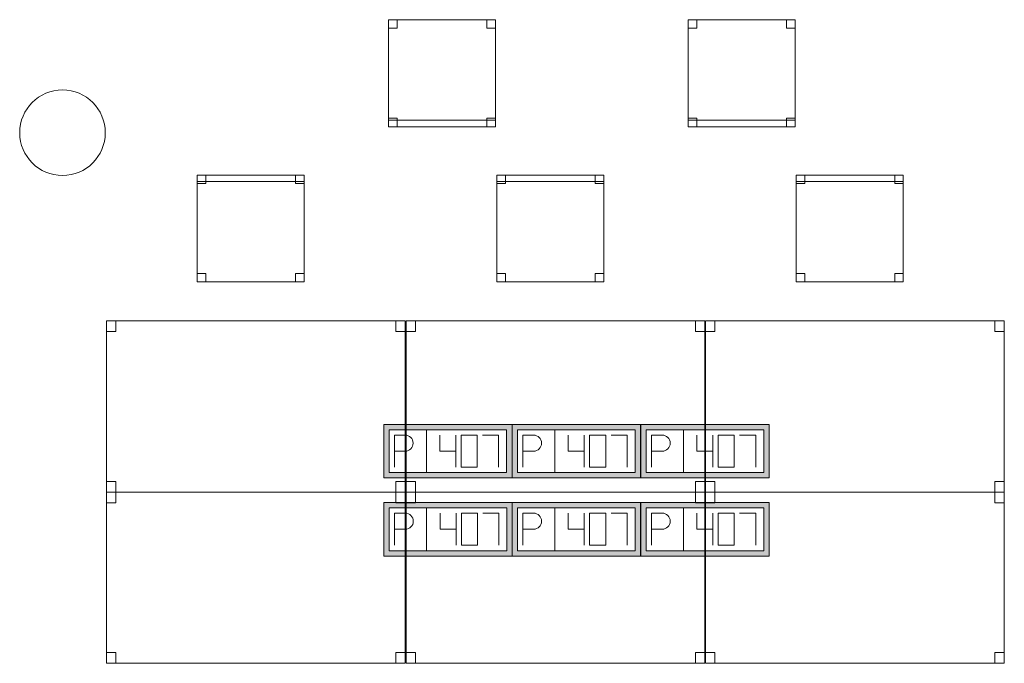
# Model space of a CAD drawing. Header units: metres. Extents: x 397.7 to 427.5, y 12.7 to 28.4.
# Tile 8 of 127: x 405.6 to 410.2, y 15.3 to 18.3. Entities that reach past the tile are written whole.
import ezdxf

# ---------------------------------------------------------------- set-up
doc = ezdxf.new("R2010")
doc.units = ezdxf.units.M
for name, color, linetype, lineweight in [('02_MOBILIARIO', 7, 'Continuous', 18), ('A-COLS-____-MCUT', 7, 'Continuous', 18), ('A-COLS-____-OTLN', 7, 'Continuous', 18), ('A-DETL-____-MBND', 7, 'Continuous', 18)]:
    doc.layers.add(name, color=color, linetype=linetype, lineweight=lineweight)

# ---------------------------------------------------------------- blocks, each defined once
blk = doc.blocks.new('Family - Taula 140X80_P4-153977-07_TEL_P4')
at = {"layer": 'A-DETL-____-MBND', "color": 253, "true_color": 0xaaaaaa}
for p, q in [((0, 0.7501), (0, 0.8001)), ((0, 0.8001), (0.0437, 0.8001)), ((0.0437, 0.8001), (0, 0.8001)), ((0, 0.8001), (0, 0.7501)), ((0, 0), (0, 0.8001)), ((0, 0.8001), (1.3973, 0.8001)), ((1.3973, 0.8001), (0, 0.8001)), ((0, 0.8001), (0, 0)), ((0.0437, 0.8001), (0.0437, 0.7501)), ((0.0437, 0.7501), (0.0437, 0.8001)), ((1.3536, 0.7501), (1.3536, 0.8001)), ((1.3536, 0.8001), (1.3973, 0.8001)), ((1.3973, 0.8001), (1.3536, 0.8001)), ((1.3536, 0.8001), (1.3536, 0.7501)), ((1.3973, 0.8001), (1.3973, 0.7501)), ((1.3973, 0.7501), (1.3973, 0.8001)), ((1.3973, 0.8001), (1.3973, 0)), ((1.3973, 0), (1.3973, 0.8001)), ((0.0437, 0.7501), (0, 0.7501)), ((0, 0.7501), (0.0437, 0.7501)), ((1.3973, 0.7501), (1.3536, 0.7501)), ((1.3536, 0.7501), (1.3973, 0.7501)), ((0, 0), (0, 0.05)), ((0, 0.05), (0.0437, 0.05)), ((0.0437, 0.05), (0, 0.05)), ((0, 0.05), (0, 0)), ((0.0437, 0.05), (0.0437, 0)), ((0.0437, 0), (0.0437, 0.05)), ((1.3536, 0), (1.3536, 0.05)), ((1.3536, 0.05), (1.3973, 0.05)), ((1.3973, 0.05), (1.3536, 0.05)), ((1.3536, 0.05), (1.3536, 0)), ((1.3973, 0.05), (1.3973, 0)), ((1.3973, 0), (1.3973, 0.05)), ((0.0437, 0), (0, 0)), ((0, 0), (0.0437, 0)), ((1.3973, 0), (0, 0)), ((0, 0), (1.3973, 0)), ((1.3973, 0), (1.3536, 0)), ((1.3536, 0), (1.3973, 0))]:
    blk.add_line(p, q, dxfattribs=at)
blk = doc.blocks.new('Family - Taula 140X80_P4-154013-07_TEL_P4')
at = {"layer": 'A-DETL-____-MBND', "color": 253, "true_color": 0xaaaaaa}
for p, q in [((0, 0.8001), (1.3973, 0.8001)), ((0, 0), (0, 0.8001)), ((1.3973, 0.8001), (0, 0.8001)), ((0, 0.8001), (0, 0)), ((0, 0.8001), (0.0437, 0.8001)), ((0, 0.7501), (0, 0.8001)), ((0.0437, 0.8001), (0, 0.8001)), ((0, 0.8001), (0, 0.7501)), ((0.0437, 0.8001), (0.0437, 0.7501)), ((0.0437, 0.7501), (0.0437, 0.8001)), ((1.3536, 0.8001), (1.3973, 0.8001)), ((1.3536, 0.7501), (1.3536, 0.8001)), ((1.3973, 0.8001), (1.3536, 0.8001)), ((1.3536, 0.8001), (1.3536, 0.7501)), ((1.3973, 0.8001), (1.3973, 0)), ((1.3973, 0), (1.3973, 0.8001)), ((1.3973, 0.8001), (1.3973, 0.7501)), ((1.3973, 0.7501), (1.3973, 0.8001)), ((0.0437, 0.7501), (0, 0.7501)), ((0, 0.7501), (0.0437, 0.7501)), ((1.3973, 0.7501), (1.3536, 0.7501)), ((1.3536, 0.7501), (1.3973, 0.7501)), ((0, 0.05), (0.0437, 0.05)), ((0, 0), (0, 0.05)), ((0.0437, 0.05), (0, 0.05)), ((0, 0.05), (0, 0)), ((0.0437, 0.05), (0.0437, 0)), ((0.0437, 0), (0.0437, 0.05)), ((1.3536, 0.05), (1.3973, 0.05)), ((1.3536, 0), (1.3536, 0.05)), ((1.3973, 0.05), (1.3536, 0.05)), ((1.3536, 0.05), (1.3536, 0)), ((1.3973, 0.05), (1.3973, 0)), ((1.3973, 0), (1.3973, 0.05)), ((0, 0), (1.3973, 0)), ((0.0437, 0), (0, 0)), ((0, 0), (0.0437, 0)), ((1.3973, 0), (1.3536, 0)), ((1.3536, 0), (1.3973, 0)), ((1.3973, 0), (0, 0))]:
    blk.add_line(p, q, dxfattribs=at)
blk = doc.blocks.new('Family - Cadira d_Oficina_P4-154072-07_TEL_P4')
at = {"layer": 'A-DETL-____-MBND', "color": 253, "true_color": 0xaaaaaa}
for p, q in [((0, 0.47), (0, 0.5)), ((0, 0.5), (0.5, 0.5)), ((0.5, 0.5), (0, 0.5)), ((0, 0.5), (0, 0.47)), ((0, 0), (0, 0.5)), ((0, 0.5), (0.5, 0.5)), ((0.5, 0.5), (0, 0.5)), ((0, 0.5), (0, 0)), ((0, 0.46), (0, 0.5)), ((0, 0.5), (0.04, 0.5)), ((0.04, 0.5), (0, 0.5)), ((0, 0.5), (0, 0.46)), ((0.5, 0.47), (0, 0.47)), ((0, 0.47), (0.5, 0.47)), ((0.04, 0.5), (0.04, 0.46)), ((0.04, 0.46), (0.04, 0.5)), ((0.46, 0.46), (0.46, 0.5)), ((0.46, 0.5), (0.5, 0.5)), ((0.5, 0.5), (0.46, 0.5)), ((0.46, 0.5), (0.46, 0.46)), ((0.5, 0.5), (0.5, 0.47)), ((0.5, 0.47), (0.5, 0.5)), ((0.5, 0.5), (0.5, 0)), ((0.5, 0), (0.5, 0.5)), ((0.5, 0.5), (0.5, 0.46)), ((0.5, 0.46), (0.5, 0.5)), ((0.04, 0.46), (0, 0.46)), ((0, 0.46), (0.04, 0.46)), ((0.5, 0.46), (0.46, 0.46)), ((0.46, 0.46), (0.5, 0.46)), ((0, 0), (0, 0.04)), ((0, 0.04), (0.04, 0.04)), ((0.04, 0.04), (0, 0.04)), ((0, 0.04), (0, 0)), ((0.04, 0), (0, 0)), ((0, 0), (0.04, 0)), ((0.5, 0), (0, 0)), ((0, 0), (0.5, 0)), ((0.04, 0.04), (0.04, 0)), ((0.04, 0), (0.04, 0.04)), ((0.46, 0), (0.46, 0.04)), ((0.46, 0.04), (0.5, 0.04)), ((0.5, 0.04), (0.46, 0.04)), ((0.46, 0.04), (0.46, 0)), ((0.5, 0), (0.46, 0)), ((0.46, 0), (0.5, 0)), ((0.5, 0.04), (0.5, 0)), ((0.5, 0), (0.5, 0.04))]:
    blk.add_line(p, q, dxfattribs=at)
blk = doc.blocks.new('Family - Taula 140X80_P4-154089-07_TEL_P4')
at = {"layer": 'A-DETL-____-MBND', "color": 253, "true_color": 0xaaaaaa}
for p, q in [((0, 0.8001), (0.0437, 0.8001)), ((0, 0.7501), (0, 0.8001)), ((0.0437, 0.8001), (0, 0.8001)), ((0, 0.8001), (0, 0.7501)), ((0, 0.8001), (1.3973, 0.8001)), ((0, 0), (0, 0.8001)), ((1.3973, 0.8001), (0, 0.8001)), ((0, 0.8001), (0, 0)), ((0.0437, 0.8001), (0.0437, 0.7501)), ((0.0437, 0.7501), (0.0437, 0.8001)), ((1.3536, 0.8001), (1.3973, 0.8001)), ((1.3536, 0.7501), (1.3536, 0.8001)), ((1.3973, 0.8001), (1.3536, 0.8001)), ((1.3536, 0.8001), (1.3536, 0.7501)), ((1.3973, 0.8001), (1.3973, 0)), ((1.3973, 0), (1.3973, 0.8001)), ((1.3973, 0.8001), (1.3973, 0.7501)), ((1.3973, 0.7501), (1.3973, 0.8001)), ((0.0437, 0.7501), (0, 0.7501)), ((0, 0.7501), (0.0437, 0.7501)), ((1.3973, 0.7501), (1.3536, 0.7501)), ((1.3536, 0.7501), (1.3973, 0.7501)), ((0, 0.05), (0.0437, 0.05)), ((0, 0), (0, 0.05)), ((0.0437, 0.05), (0, 0.05)), ((0, 0.05), (0, 0)), ((0.0437, 0.05), (0.0437, 0)), ((0.0437, 0), (0.0437, 0.05)), ((1.3536, 0.05), (1.3973, 0.05)), ((1.3536, 0), (1.3536, 0.05)), ((1.3973, 0.05), (1.3536, 0.05)), ((1.3536, 0.05), (1.3536, 0)), ((1.3973, 0.05), (1.3973, 0)), ((1.3973, 0), (1.3973, 0.05)), ((0, 0), (1.3973, 0)), ((0.0437, 0), (0, 0)), ((0, 0), (0.0437, 0)), ((1.3973, 0), (1.3536, 0)), ((1.3536, 0), (1.3973, 0)), ((1.3973, 0), (0, 0))]:
    blk.add_line(p, q, dxfattribs=at)
blk = doc.blocks.new('Family - Taula 140X80_P4-154098-07_TEL_P4')
at = {"layer": 'A-DETL-____-MBND', "color": 253, "true_color": 0xaaaaaa}
for p, q in [((0, 0.8001), (0.0437, 0.8001)), ((0, 0.7501), (0, 0.8001)), ((0.0437, 0.8001), (0, 0.8001)), ((0, 0.8001), (0, 0.7501)), ((0, 0.8001), (1.3973, 0.8001)), ((0, 0), (0, 0.8001)), ((1.3973, 0.8001), (0, 0.8001)), ((0, 0.8001), (0, 0)), ((0.0437, 0.8001), (0.0437, 0.7501)), ((0.0437, 0.7501), (0.0437, 0.8001)), ((1.3536, 0.8001), (1.3973, 0.8001)), ((1.3536, 0.7501), (1.3536, 0.8001)), ((1.3973, 0.8001), (1.3536, 0.8001)), ((1.3536, 0.8001), (1.3536, 0.7501)), ((1.3973, 0.8001), (1.3973, 0.7501)), ((1.3973, 0.7501), (1.3973, 0.8001)), ((1.3973, 0.8001), (1.3973, 0)), ((1.3973, 0), (1.3973, 0.8001)), ((0.0437, 0.7501), (0, 0.7501)), ((0, 0.7501), (0.0437, 0.7501)), ((1.3973, 0.7501), (1.3536, 0.7501)), ((1.3536, 0.7501), (1.3973, 0.7501)), ((0, 0.05), (0.0437, 0.05)), ((0, 0), (0, 0.05)), ((0.0437, 0.05), (0, 0.05)), ((0, 0.05), (0, 0)), ((0.0437, 0.05), (0.0437, 0)), ((0.0437, 0), (0.0437, 0.05)), ((1.3536, 0.05), (1.3973, 0.05)), ((1.3536, 0), (1.3536, 0.05)), ((1.3973, 0.05), (1.3536, 0.05)), ((1.3536, 0.05), (1.3536, 0)), ((1.3973, 0.05), (1.3973, 0)), ((1.3973, 0), (1.3973, 0.05)), ((0.0437, 0), (0, 0)), ((0, 0), (0.0437, 0)), ((0, 0), (1.3973, 0)), ((1.3973, 0), (1.3536, 0)), ((1.3536, 0), (1.3973, 0)), ((1.3973, 0), (0, 0))]:
    blk.add_line(p, q, dxfattribs=at)
blk = doc.blocks.new('Family - Cadira d_Oficina_P4-154223-07_TEL_P4')
at = {"layer": 'A-DETL-____-MBND', "color": 253, "true_color": 0xaaaaaa}
for p, q in [((0, 0.46), (0, 0.5)), ((0, 0.5), (0.04, 0.5)), ((0.04, 0.5), (0, 0.5)), ((0, 0.5), (0, 0.46)), ((0, 0), (0, 0.5)), ((0, 0.5), (0.5, 0.5)), ((0.5, 0.5), (0, 0.5)), ((0, 0.5), (0, 0)), ((0, 0.47), (0, 0.5)), ((0, 0.5), (0.5, 0.5)), ((0.5, 0.5), (0, 0.5)), ((0, 0.5), (0, 0.47)), ((0.5, 0.47), (0, 0.47)), ((0, 0.47), (0.5, 0.47)), ((0.04, 0.5), (0.04, 0.46)), ((0.04, 0.46), (0.04, 0.5)), ((0.46, 0.46), (0.46, 0.5)), ((0.46, 0.5), (0.5, 0.5)), ((0.5, 0.5), (0.46, 0.5)), ((0.46, 0.5), (0.46, 0.46)), ((0.5, 0.5), (0.5, 0.46)), ((0.5, 0.46), (0.5, 0.5)), ((0.5, 0.5), (0.5, 0)), ((0.5, 0), (0.5, 0.5)), ((0.5, 0.5), (0.5, 0.47)), ((0.5, 0.47), (0.5, 0.5)), ((0.04, 0.46), (0, 0.46)), ((0, 0.46), (0.04, 0.46)), ((0.5, 0.46), (0.46, 0.46)), ((0.46, 0.46), (0.5, 0.46)), ((0, 0), (0, 0.04)), ((0, 0.04), (0.04, 0.04)), ((0.04, 0.04), (0, 0.04)), ((0, 0.04), (0, 0)), ((0.04, 0), (0, 0)), ((0, 0), (0.04, 0)), ((0.5, 0), (0, 0)), ((0, 0), (0.5, 0)), ((0.04, 0.04), (0.04, 0)), ((0.04, 0), (0.04, 0.04)), ((0.46, 0), (0.46, 0.04)), ((0.46, 0.04), (0.5, 0.04)), ((0.5, 0.04), (0.46, 0.04)), ((0.46, 0.04), (0.46, 0)), ((0.5, 0), (0.46, 0)), ((0.46, 0), (0.5, 0)), ((0.5, 0.04), (0.5, 0)), ((0.5, 0), (0.5, 0.04))]:
    blk.add_line(p, q, dxfattribs=at)
blk = doc.blocks.new('Family - Cadira d_Oficina_P4-154292-07_TEL_P4')
at = {"layer": 'A-DETL-____-MBND', "color": 253, "true_color": 0xaaaaaa}
for p, q in [((0, 0.46), (0, 0.5)), ((0, 0.5), (0.04, 0.5)), ((0.04, 0.5), (0, 0.5)), ((0, 0.5), (0, 0.46)), ((0, 0.5), (0.5, 0.5)), ((0, 0), (0, 0.5)), ((0.5, 0.5), (0, 0.5)), ((0, 0.5), (0, 0)), ((0.04, 0.5), (0.04, 0.46)), ((0.04, 0.46), (0.04, 0.5)), ((0.46, 0.46), (0.46, 0.5)), ((0.46, 0.5), (0.5, 0.5)), ((0.5, 0.5), (0.46, 0.5)), ((0.46, 0.5), (0.46, 0.46)), ((0.5, 0.5), (0.5, 0.46)), ((0.5, 0.46), (0.5, 0.5)), ((0.5, 0.5), (0.5, 0)), ((0.5, 0), (0.5, 0.5)), ((0.04, 0.46), (0, 0.46)), ((0, 0.46), (0.04, 0.46)), ((0.5, 0.46), (0.46, 0.46)), ((0.46, 0.46), (0.5, 0.46)), ((0, 0), (0, 0.04)), ((0, 0.04), (0.04, 0.04)), ((0.04, 0.04), (0, 0.04)), ((0, 0.04), (0, 0)), ((0, 0), (0, 0.03)), ((0, 0.03), (0.5, 0.03)), ((0.5, 0.03), (0, 0.03)), ((0, 0.03), (0, 0)), ((0.04, 0), (0, 0)), ((0, 0), (0.04, 0)), ((0.5, 0), (0, 0)), ((0.04, 0.04), (0.04, 0)), ((0.04, 0), (0.04, 0.04)), ((0.46, 0), (0.46, 0.04)), ((0.46, 0.04), (0.5, 0.04)), ((0.5, 0.04), (0.46, 0.04)), ((0.46, 0.04), (0.46, 0)), ((0.5, 0), (0.46, 0)), ((0.5, 0.04), (0.5, 0)), ((0.5, 0), (0.5, 0.04)), ((0.5, 0.03), (0.5, 0)), ((0.5, 0), (0.5, 0.03)), ((0, 0), (0.5, 0)), ((0.5, 0), (0, 0)), ((0, 0), (0.5, 0)), ((0.46, 0), (0.5, 0))]:
    blk.add_line(p, q, dxfattribs=at)
blk = doc.blocks.new('Family - Taula 140X80_P4-154352-07_TEL_P4')
at = {"layer": 'A-DETL-____-MBND', "color": 253, "true_color": 0xaaaaaa}
for p, q in [((0, 0), (0, 0.8001)), ((0, 0.8001), (1.3973, 0.8001)), ((1.3973, 0.8001), (0, 0.8001)), ((0, 0.8001), (0, 0)), ((0, 0.7501), (0, 0.8001)), ((0, 0.8001), (0.0437, 0.8001)), ((0.0437, 0.8001), (0, 0.8001)), ((0, 0.8001), (0, 0.7501)), ((0.0437, 0.8001), (0.0437, 0.7501)), ((0.0437, 0.7501), (0.0437, 0.8001)), ((1.3536, 0.7501), (1.3536, 0.8001)), ((1.3536, 0.8001), (1.3973, 0.8001)), ((1.3973, 0.8001), (1.3536, 0.8001)), ((1.3536, 0.8001), (1.3536, 0.7501)), ((1.3973, 0.8001), (1.3973, 0.7501)), ((1.3973, 0.7501), (1.3973, 0.8001)), ((1.3973, 0.8001), (1.3973, 0)), ((1.3973, 0), (1.3973, 0.8001)), ((0.0437, 0.7501), (0, 0.7501)), ((0, 0.7501), (0.0437, 0.7501)), ((1.3973, 0.7501), (1.3536, 0.7501)), ((1.3536, 0.7501), (1.3973, 0.7501)), ((0, 0), (0, 0.05)), ((0, 0.05), (0.0437, 0.05)), ((0.0437, 0.05), (0, 0.05)), ((0, 0.05), (0, 0)), ((0.0437, 0.05), (0.0437, 0)), ((0.0437, 0), (0.0437, 0.05)), ((1.3536, 0), (1.3536, 0.05)), ((1.3536, 0.05), (1.3973, 0.05)), ((1.3973, 0.05), (1.3536, 0.05)), ((1.3536, 0.05), (1.3536, 0)), ((1.3973, 0.05), (1.3973, 0)), ((1.3973, 0), (1.3973, 0.05)), ((1.3973, 0), (0, 0)), ((0, 0), (1.3973, 0)), ((0.0437, 0), (0, 0)), ((0, 0), (0.0437, 0)), ((1.3973, 0), (1.3536, 0)), ((1.3536, 0), (1.3973, 0))]:
    blk.add_line(p, q, dxfattribs=at)
blk = doc.blocks.new('Family - Cadira d_Oficina_P4-154360-07_TEL_P4')
at = {"layer": 'A-DETL-____-MBND', "color": 253, "true_color": 0xaaaaaa}
for p, q in [((0, 0.46), (0, 0.5)), ((0, 0.5), (0.04, 0.5)), ((0.04, 0.5), (0, 0.5)), ((0, 0.5), (0, 0.46)), ((0, 0.5), (0.5, 0.5)), ((0, 0), (0, 0.5)), ((0.5, 0.5), (0, 0.5)), ((0, 0.5), (0, 0)), ((0.04, 0.5), (0.04, 0.46)), ((0.04, 0.46), (0.04, 0.5)), ((0.46, 0.46), (0.46, 0.5)), ((0.46, 0.5), (0.5, 0.5)), ((0.5, 0.5), (0.46, 0.5)), ((0.46, 0.5), (0.46, 0.46)), ((0.5, 0.5), (0.5, 0)), ((0.5, 0), (0.5, 0.5)), ((0.5, 0.5), (0.5, 0.46)), ((0.5, 0.46), (0.5, 0.5)), ((0.04, 0.46), (0, 0.46)), ((0, 0.46), (0.04, 0.46)), ((0.5, 0.46), (0.46, 0.46)), ((0.46, 0.46), (0.5, 0.46)), ((0, 0), (0, 0.04)), ((0, 0.04), (0.04, 0.04)), ((0.04, 0.04), (0, 0.04)), ((0, 0.04), (0, 0)), ((0, 0), (0, 0.03)), ((0, 0.03), (0.5, 0.03)), ((0.5, 0.03), (0, 0.03)), ((0, 0.03), (0, 0)), ((0.5, 0), (0, 0)), ((0.04, 0), (0, 0)), ((0, 0), (0.04, 0)), ((0.04, 0.04), (0.04, 0)), ((0.04, 0), (0.04, 0.04)), ((0.46, 0), (0.46, 0.04)), ((0.46, 0.04), (0.5, 0.04)), ((0.5, 0.04), (0.46, 0.04)), ((0.46, 0.04), (0.46, 0)), ((0.5, 0), (0.46, 0)), ((0.5, 0.04), (0.5, 0)), ((0.5, 0), (0.5, 0.04)), ((0.5, 0.03), (0.5, 0)), ((0.5, 0), (0.5, 0.03)), ((0, 0), (0.5, 0)), ((0.5, 0), (0, 0)), ((0, 0), (0.5, 0)), ((0.46, 0), (0.5, 0))]:
    blk.add_line(p, q, dxfattribs=at)
blk = doc.blocks.new('Family - Pilar P4-154378-07_TEL_P4')
at = {"layer": 'A-COLS-____-MCUT', "color": 253, "true_color": 0xaaaaaa}
for start, end in [(360, 180), (180, 360)]:
    blk.add_arc((0.2, 0.2), 0.2, start, end, dxfattribs=at)
at = {"layer": 'A-COLS-____-OTLN', "color": 253, "true_color": 0xaaaaaa}
for start, end in [(360, 180), (180, 360)]:
    blk.add_arc((0.2, 0.2), 0.2, start, end, dxfattribs=at)
blk = doc.blocks.new('Family - Cadira d_Oficina_P4-154393-07_TEL_P4')
at = {"layer": 'A-DETL-____-MBND', "color": 253, "true_color": 0xaaaaaa}
for p, q in [((0, 0), (0, 0.5)), ((0, 0.5), (0.5, 0.5)), ((0.5, 0.5), (0, 0.5)), ((0, 0.5), (0, 0)), ((0, 0.46), (0, 0.5)), ((0, 0.5), (0.04, 0.5)), ((0.04, 0.5), (0, 0.5)), ((0, 0.5), (0, 0.46)), ((0, 0.47), (0, 0.5)), ((0, 0.5), (0.5, 0.5)), ((0.5, 0.5), (0, 0.5)), ((0, 0.5), (0, 0.47)), ((0.5, 0.47), (0, 0.47)), ((0, 0.47), (0.5, 0.47)), ((0.04, 0.5), (0.04, 0.46)), ((0.04, 0.46), (0.04, 0.5)), ((0.46, 0.46), (0.46, 0.5)), ((0.46, 0.5), (0.5, 0.5)), ((0.5, 0.5), (0.46, 0.5)), ((0.46, 0.5), (0.46, 0.46)), ((0.5, 0.5), (0.5, 0)), ((0.5, 0), (0.5, 0.5)), ((0.5, 0.5), (0.5, 0.47)), ((0.5, 0.47), (0.5, 0.5)), ((0.5, 0.5), (0.5, 0.46)), ((0.5, 0.46), (0.5, 0.5)), ((0.04, 0.46), (0, 0.46)), ((0, 0.46), (0.04, 0.46)), ((0.5, 0.46), (0.46, 0.46)), ((0.46, 0.46), (0.5, 0.46)), ((0, 0), (0, 0.04)), ((0, 0.04), (0.04, 0.04)), ((0.04, 0.04), (0, 0.04)), ((0, 0.04), (0, 0)), ((0.04, 0), (0, 0)), ((0, 0), (0.04, 0)), ((0.5, 0), (0, 0)), ((0, 0), (0.5, 0)), ((0.04, 0.04), (0.04, 0)), ((0.04, 0), (0.04, 0.04)), ((0.46, 0), (0.46, 0.04)), ((0.46, 0.04), (0.5, 0.04)), ((0.5, 0.04), (0.46, 0.04)), ((0.46, 0.04), (0.46, 0)), ((0.5, 0), (0.46, 0)), ((0.46, 0), (0.5, 0)), ((0.5, 0.04), (0.5, 0)), ((0.5, 0), (0.5, 0.04))]:
    blk.add_line(p, q, dxfattribs=at)
blk = doc.blocks.new('Family - Taula 140X80_P4-154420-07_TEL_P4')
at = {"layer": 'A-DETL-____-MBND', "color": 253, "true_color": 0xaaaaaa}
for p, q in [((0, 0.7501), (0, 0.8001)), ((0, 0.8001), (0.0437, 0.8001)), ((0.0437, 0.8001), (0, 0.8001)), ((0, 0.8001), (0, 0.7501)), ((0, 0), (0, 0.8001)), ((0, 0.8001), (1.3973, 0.8001)), ((1.3973, 0.8001), (0, 0.8001)), ((0, 0.8001), (0, 0)), ((0.0437, 0.8001), (0.0437, 0.7501)), ((0.0437, 0.7501), (0.0437, 0.8001)), ((1.3536, 0.7501), (1.3536, 0.8001)), ((1.3536, 0.8001), (1.3973, 0.8001)), ((1.3973, 0.8001), (1.3536, 0.8001)), ((1.3536, 0.8001), (1.3536, 0.7501)), ((1.3973, 0.8001), (1.3973, 0.7501)), ((1.3973, 0.7501), (1.3973, 0.8001)), ((1.3973, 0.8001), (1.3973, 0)), ((1.3973, 0), (1.3973, 0.8001)), ((0.0437, 0.7501), (0, 0.7501)), ((0, 0.7501), (0.0437, 0.7501)), ((1.3973, 0.7501), (1.3536, 0.7501)), ((1.3536, 0.7501), (1.3973, 0.7501)), ((0, 0), (0, 0.05)), ((0, 0.05), (0.0437, 0.05)), ((0.0437, 0.05), (0, 0.05)), ((0, 0.05), (0, 0)), ((0.0437, 0.05), (0.0437, 0)), ((0.0437, 0), (0.0437, 0.05)), ((1.3536, 0), (1.3536, 0.05)), ((1.3536, 0.05), (1.3973, 0.05)), ((1.3973, 0.05), (1.3536, 0.05)), ((1.3536, 0.05), (1.3536, 0)), ((1.3973, 0.05), (1.3973, 0)), ((1.3973, 0), (1.3973, 0.05)), ((0.0437, 0), (0, 0)), ((0, 0), (0.0437, 0)), ((1.3973, 0), (0, 0)), ((0, 0), (1.3973, 0)), ((1.3973, 0), (1.3536, 0)), ((1.3536, 0), (1.3973, 0))]:
    blk.add_line(p, q, dxfattribs=at)
blk = doc.blocks.new('LONDR55-XX_ZZ-ARQ-CAA-M3D-Londres55_ifc-1-07_TEL_P4')
at = {"layer": '02_MOBILIARIO', "color": 253, "lineweight": 18, "true_color": 0xaaaaaa}
for name, p in [('Family - Cadira d_Oficina_P4-154292-07_TEL_P4', (407.3616, 17.8277)), ('Family - Cadira d_Oficina_P4-154360-07_TEL_P4', (408.7628, 17.8277)), ('Family - Cadira d_Oficina_P4-154072-07_TEL_P4', (406.467, 17.1018)), ('Family - Cadira d_Oficina_P4-154223-07_TEL_P4', (407.8682, 17.1018)), ('Family - Cadira d_Oficina_P4-154393-07_TEL_P4', (409.2682, 17.1018)), ('Family - Taula 140X80_P4-154089-07_TEL_P4', (406.0423, 16.1195)), ('Family - Taula 140X80_P4-154013-07_TEL_P4', (407.4435, 16.1195)), ('Family - Taula 140X80_P4-154098-07_TEL_P4', (408.8435, 16.1195)), ('Family - Taula 140X80_P4-153977-07_TEL_P4', (406.0423, 15.3195)), ('Family - Taula 140X80_P4-154420-07_TEL_P4', (407.4435, 15.3195)), ('Family - Taula 140X80_P4-154352-07_TEL_P4', (408.8435, 15.3195))]:
    blk.add_blockref(name, p, dxfattribs=at)
at = {"layer": 'A-COLS-____-OTLN', "color": 253, "lineweight": 18, "true_color": 0xaaaaaa}
blk.add_blockref('Family - Pilar P4-154378-07_TEL_P4', (405.637, 17.5995), dxfattribs=at)
blk = doc.blocks.new('ZYR_05_02_05 PT 4COL Terra - 07 PT Terra _4SC-2SAI-2VD_-903863-07_TEL_P4')
at = {"layer": 'A-DETL-____-MBND', "true_color": 0x3c0aff}
h = blk.add_hatch(color=180, dxfattribs=at)
h.paths.add_polyline_path([(-0.5706, -0.125), (0.0294, -0.125), (0.0294, 0.125), (-0.5706, 0.125), (-0.5706, 0.0132)])
h.paths.add_polyline_path([(-0.5456, -0.1), (-0.5456, 0.1), (0.0044, 0.1), (0.0044, -0.1)])
at = {"layer": 'A-DETL-____-MBND', "color": 180, "true_color": 0x3c0aff}
for p, q in [((0.0294, 0.125), (-0.5706, 0.125)), ((-0.5706, 0.125), (-0.5706, -0.125)), ((-0.5706, 0.125), (0.0294, 0.125)), ((-0.5706, 0.125), (-0.5706, -0.125)), ((-0.5456, -0.1), (-0.5456, 0.1)), ((-0.5456, 0.1), (0.0044, 0.1)), ((-0.5456, 0.1), (0.0044, 0.1)), ((-0.5456, -0.1), (-0.5456, 0.1)), ((-0.3706, 0.1), (-0.3706, -0.1)), ((0.0044, 0.1), (0.0044, -0.1)), ((0.0044, 0.1), (0.0044, -0.1)), ((0.0294, -0.125), (0.0294, 0.125)), ((0.0294, 0.125), (0.0294, -0.125)), ((-0.5206, 0.075), (-0.4706, 0.0754)), ((-0.5206, 0.075), (-0.5206, -0.075)), ((-0.3081, 0.075), (-0.3081, 0)), ((-0.2331, 0.075), (-0.2331, -0.075)), ((-0.1331, 0.075), (-0.2081, 0.075)), ((-0.2081, 0.075), (-0.2081, -0.075)), ((-0.1331, -0.075), (-0.1331, 0.075)), ((-0.1081, 0.075), (-0.0331, 0.075)), ((-0.0331, 0.075), (-0.0331, -0.075)), ((-0.5206, 0), (-0.4706, 0)), ((-0.3081, 0), (-0.2331, 0)), ((-0.2081, -0.075), (-0.1331, -0.075)), ((-0.5706, -0.125), (0.0294, -0.125)), ((0.0294, -0.125), (-0.5706, -0.125)), ((0.0044, -0.1), (-0.5456, -0.1)), ((0.0044, -0.1), (-0.5456, -0.1))]:
    blk.add_line(p, q, dxfattribs=at)
blk.add_arc((-0.4706, 0.0377), 0.0377, 270, 90, dxfattribs=at)
blk = doc.blocks.new('ZYR_05_02_05 PT 4COL Terra - 07 PT Terra _4SC-2SAI-2VD_-903864-07_TEL_P4')
at = {"layer": 'A-DETL-____-MBND', "true_color": 0x3c0aff}
h = blk.add_hatch(color=180, dxfattribs=at)
h.paths.add_polyline_path([(-0.19, -0.125), (0.41, -0.125), (0.41, 0.125), (-0.19, 0.125), (-0.19, 0.0132)])
h.paths.add_polyline_path([(-0.165, -0.1), (-0.165, 0.1), (0.385, 0.1), (0.385, -0.1)])
at = {"layer": 'A-DETL-____-MBND', "color": 180, "true_color": 0x3c0aff}
for p, q in [((0.41, 0.125), (-0.19, 0.125)), ((-0.19, 0.125), (-0.19, -0.125)), ((-0.19, 0.125), (0.41, 0.125)), ((-0.19, 0.125), (-0.19, -0.125)), ((-0.165, -0.1), (-0.165, 0.1)), ((-0.165, 0.1), (0.385, 0.1)), ((-0.165, 0.1), (0.385, 0.1)), ((-0.165, -0.1), (-0.165, 0.1)), ((0.01, 0.1), (0.01, -0.1)), ((0.385, 0.1), (0.385, -0.1)), ((0.385, 0.1), (0.385, -0.1)), ((0.41, -0.125), (0.41, 0.125)), ((0.41, 0.125), (0.41, -0.125)), ((-0.14, 0.075), (-0.09, 0.0754)), ((-0.14, 0.075), (-0.14, -0.075)), ((0.0725, 0.075), (0.0725, 0)), ((0.1475, 0.075), (0.1475, -0.075)), ((0.2475, 0.075), (0.1725, 0.075)), ((0.1725, 0.075), (0.1725, -0.075)), ((0.2475, -0.075), (0.2475, 0.075)), ((0.2725, 0.075), (0.3475, 0.075)), ((0.3475, 0.075), (0.3475, -0.075)), ((-0.14, 0), (-0.09, 0)), ((0.0725, 0), (0.1475, 0)), ((0.1725, -0.075), (0.2475, -0.075)), ((-0.19, -0.125), (0.41, -0.125)), ((0.41, -0.125), (-0.19, -0.125)), ((0.385, -0.1), (-0.165, -0.1)), ((0.385, -0.1), (-0.165, -0.1))]:
    blk.add_line(p, q, dxfattribs=at)
blk.add_arc((-0.09, 0.0377), 0.0377, 270, 90, dxfattribs=at)
blk = doc.blocks.new('ZYR_05_02_05 PT 4COL Terra - 07 PT Terra _4SC-2SAI-2VD_-903865-07_TEL_P4')
at = {"layer": 'A-DETL-____-MBND', "true_color": 0x3c0aff}
h = blk.add_hatch(color=180, dxfattribs=at)
h.paths.add_polyline_path([(0.1913, -0.125), (0.7913, -0.125), (0.7913, 0.125), (0.1913, 0.125), (0.1913, 0.0132)])
h.paths.add_polyline_path([(0.2163, -0.1), (0.2163, 0.1), (0.7663, 0.1), (0.7663, -0.1)])
at = {"layer": 'A-DETL-____-MBND', "color": 180, "true_color": 0x3c0aff}
for p, q in [((0.7913, 0.125), (0.1913, 0.125)), ((0.1913, 0.125), (0.1913, -0.125)), ((0.1913, 0.125), (0.7913, 0.125)), ((0.1913, 0.125), (0.1913, -0.125)), ((0.2163, -0.1), (0.2163, 0.1)), ((0.2163, 0.1), (0.7663, 0.1)), ((0.2163, 0.1), (0.7663, 0.1)), ((0.2163, -0.1), (0.2163, 0.1)), ((0.3913, 0.1), (0.3913, -0.1)), ((0.7663, 0.1), (0.7663, -0.1)), ((0.7663, 0.1), (0.7663, -0.1)), ((0.7913, -0.125), (0.7913, 0.125)), ((0.7913, 0.125), (0.7913, -0.125)), ((0.2413, 0.075), (0.2913, 0.0754)), ((0.2413, 0.075), (0.2413, -0.075)), ((0.4538, 0.075), (0.4538, 0)), ((0.5288, 0.075), (0.5288, -0.075)), ((0.6288, 0.075), (0.5538, 0.075)), ((0.5538, 0.075), (0.5538, -0.075)), ((0.6288, -0.075), (0.6288, 0.075)), ((0.6538, 0.075), (0.7288, 0.075)), ((0.7288, 0.075), (0.7288, -0.075)), ((0.2413, 0), (0.2913, 0)), ((0.4538, 0), (0.5288, 0)), ((0.5538, -0.075), (0.6288, -0.075)), ((0.1913, -0.125), (0.7913, -0.125)), ((0.7913, -0.125), (0.1913, -0.125)), ((0.7663, -0.1), (0.2163, -0.1)), ((0.7663, -0.1), (0.2163, -0.1))]:
    blk.add_line(p, q, dxfattribs=at)
blk.add_arc((0.2913, 0.0377), 0.0377, 270, 90, dxfattribs=at)
blk = doc.blocks.new('ZYR_05_02_05 PT 4COL Terra - 07 PT Terra _4SC-2SAI-2VD_-903866-07_TEL_P4')
at = {"layer": 'A-DETL-____-MBND', "true_color": 0x3c0aff}
h = blk.add_hatch(color=180, dxfattribs=at)
h.paths.add_polyline_path([(-0.5697, -0.125), (0.0303, -0.125), (0.0303, 0.125), (-0.5697, 0.125)])
h.paths.add_polyline_path([(-0.5447, -0.1), (-0.5447, 0.1), (0.0054, 0.1), (0.0054, -0.1)])
at = {"layer": 'A-DETL-____-MBND', "color": 180, "true_color": 0x3c0aff}
for p, q in [((0.0303, 0.125), (-0.5697, 0.125)), ((-0.5697, 0.125), (-0.5697, -0.125)), ((-0.5697, 0.125), (0.0303, 0.125)), ((-0.5697, 0.125), (-0.5697, -0.125)), ((-0.5447, -0.1), (-0.5447, 0.1)), ((-0.5447, 0.1), (0.0054, 0.1)), ((-0.5447, 0.1), (0.0054, 0.1)), ((-0.5447, -0.1), (-0.5447, 0.1)), ((-0.3697, 0.1), (-0.3697, -0.1)), ((0.0054, 0.1), (0.0054, -0.1)), ((0.0054, 0.1), (0.0054, -0.1)), ((0.0303, -0.125), (0.0303, 0.125)), ((0.0303, 0.125), (0.0303, -0.125)), ((-0.5197, 0.075), (-0.4697, 0.0754)), ((-0.5197, 0.075), (-0.5197, -0.075)), ((-0.3072, 0.075), (-0.3072, 0)), ((-0.2322, 0.075), (-0.2322, -0.075)), ((-0.1322, 0.075), (-0.2072, 0.075)), ((-0.2072, 0.075), (-0.2072, -0.075)), ((-0.1322, -0.075), (-0.1322, 0.075)), ((-0.1072, 0.075), (-0.0322, 0.075)), ((-0.0322, 0.075), (-0.0322, -0.075)), ((-0.5197, 0), (-0.4697, 0)), ((-0.3072, 0), (-0.2322, 0)), ((-0.2072, -0.075), (-0.1322, -0.075)), ((-0.5697, -0.125), (0.0303, -0.125)), ((0.0303, -0.125), (-0.5697, -0.125)), ((0.0054, -0.1), (-0.5447, -0.1)), ((0.0054, -0.1), (-0.5447, -0.1))]:
    blk.add_line(p, q, dxfattribs=at)
blk.add_arc((-0.4697, 0.0377), 0.0377, 270, 90, dxfattribs=at)

msp = doc.modelspace()

# ---------------------------------------------------------------- block references
at = {"lineweight": 5}
msp.add_blockref('LONDR55-XX_ZZ-ARQ-CAA-M3D-Londres55_ifc-1-07_TEL_P4', (0, 0), dxfattribs=at)
at = {"layer": 'A-DETL-____-MBND', "color": 180, "true_color": 0x3c0aff}
for name, p in [('ZYR_05_02_05 PT 4COL Terra - 07 PT Terra _4SC-2SAI-2VD_-903863-07_TEL_P4', (407.9095, 16.3109)), ('ZYR_05_02_05 PT 4COL Terra - 07 PT Terra _4SC-2SAI-2VD_-903864-07_TEL_P4', (408.1295, 16.3109)), ('ZYR_05_02_05 PT 4COL Terra - 07 PT Terra _4SC-2SAI-2VD_-903865-07_TEL_P4', (408.3495, 16.3109)), ('ZYR_05_02_05 PT 4COL Terra - 07 PT Terra _4SC-2SAI-2VD_-903866-07_TEL_P4', (407.9095, 15.9459)), ('ZYR_05_02_05 PT 4COL Terra - 07 PT Terra _4SC-2SAI-2VD_-903864-07_TEL_P4', (408.1295, 15.9459)), ('ZYR_05_02_05 PT 4COL Terra - 07 PT Terra _4SC-2SAI-2VD_-903865-07_TEL_P4', (408.3495, 15.9459))]:
    msp.add_blockref(name, p, dxfattribs=at)

doc.saveas('drawing.dxf')
